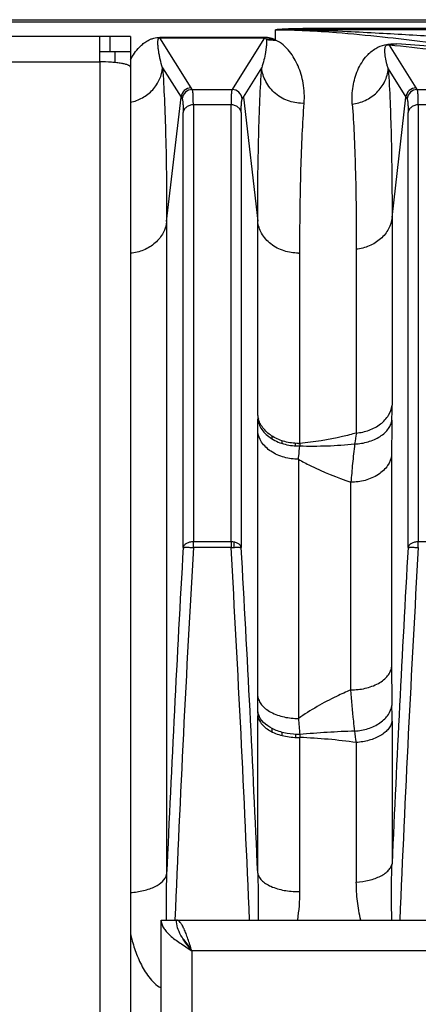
# Model space of a CAD drawing. Extents: x -1622 to 1181, y 8 to 1633.
# Tile 22 of 81: x -673 to -634, y 347 to 443. Entities that reach past the tile are written whole.
import ezdxf

# ---------------------------------------------------------------- set-up
doc = ezdxf.new("R2010")
doc.units = 0
doc.header["$LTSCALE"] = 65.395
doc.layers.get('0').update_dxf_attribs({"linetype": 'CONTINUOUS'})

msp = doc.modelspace()

# ---------------------------------------------------------------- linework, layer by layer
at = {"color": 6, "linetype": 'CONTINUOUS'}
for p, q in [((-852.597, 443.13), (-564.995, 443.13)), ((-658.995, 191.026), (-658.995, 355.026)), ((-658.995, 355.026), (-523.995, 355.026))]:
    msp.add_line(p, q, dxfattribs=at)
at = {"color": 9, "linetype": 'CONTINUOUS'}
for p, q in [((-852.597, 442.922), (-564.995, 442.922)), ((-644.403, 442.255), (-644.403, 442.13)), ((-564.995, 442.255), (-644.403, 442.255)), ((-663.995, 441.485), (-663.995, 439.985)), ((-656.051, 436.463), (-659.123, 441.362)), ((-648.868, 441.362), (-651.939, 436.463)), ((-647.796, 441.137), (-647.796, 442.141)), ((-564.995, 442.13), (-644.403, 442.13)), ((-634.051, 436.463), (-636.668, 440.637)), ((-681.028, 439.005), (-664.995, 439.005)), ((-664.995, 439.005), (-664.995, 308.284)), ((-658.847, 438.423), (-657.046, 435.551)), ((-650.944, 435.551), (-649.155, 438.406)), ((-636.773, 438.305), (-635.046, 435.551)), ((-658.45, 423.371), (-657.046, 435.551)), ((-655.94, 436.288), (-656.051, 436.463)), ((-655.94, 436.288), (-652.05, 436.288)), ((-651.939, 436.463), (-652.05, 436.288)), ((-650.944, 435.551), (-649.545, 423.406)), ((-636.405, 423.762), (-635.046, 435.551)), ((-633.94, 436.288), (-634.051, 436.463)), ((-633.94, 436.288), (-630.05, 436.288)), ((-655.84, 434.796), (-655.84, 392.035)), ((-652.151, 434.796), (-655.84, 434.796)), ((-652.151, 392.035), (-652.151, 434.796)), ((-633.84, 434.796), (-633.84, 392.035)), ((-630.151, 434.796), (-633.84, 434.796)), ((-656.835, 391.473), (-656.835, 434.032)), ((-651.156, 434.032), (-651.156, 391.473)), ((-634.835, 391.473), (-634.835, 434.032)), ((-658.45, 423.371), (-658.45, 359.508)), ((-649.545, 404.395), (-649.545, 423.406)), ((-636.405, 423.762), (-636.405, 405.398)), ((-645.419, 401.671), (-645.419, 420.289)), ((-639.899, 420.67), (-639.899, 402.68)), ((-649.541, 376.895), (-649.541, 402.813)), ((-648.151, 402.388), (-648.151, 402.113)), ((-647.156, 401.662), (-647.156, 401.92)), ((-645.838, 401.43), (-645.839, 401.685)), ((-645.561, 400.115), (-645.561, 374.744)), ((-636.45, 400.511), (-636.45, 379.762)), ((-640.43, 377.547), (-640.43, 397.865)), ((-652.151, 392.035), (-655.84, 392.035)), ((-652.153, 391.48), (-655.838, 391.48)), ((-651.84, 391.494), (-651.84, 392.004)), ((-630.151, 392.035), (-633.84, 392.035)), ((-649.545, 359.601), (-649.545, 375.004)), ((-636.405, 374.481), (-636.405, 360.535)), ((-648.151, 373.771), (-648.151, 373.446)), ((-647.156, 373.083), (-647.156, 373.388)), ((-645.802, 372.894), (-645.802, 373.19)), ((-645.802, 372.892), (-645.802, 373.186)), ((-645.419, 357.806), (-645.419, 372.89)), ((-639.899, 372.398), (-639.899, 358.739)), ((-655.995, 352.026), (-655.995, 194.026)), ((-526.995, 352.026), (-655.995, 352.026))]:
    msp.add_line(p, q, dxfattribs=at)
at = {"color": 3, "linetype": 'CONTINUOUS'}
for p, q in [((-661.995, 441.485), (-866.995, 441.485)), ((-664.995, 439.005), (-664.995, 441.485)), ((-661.995, 439.985), (-661.995, 314.8))]:
    msp.add_line(p, q, dxfattribs=at)
at = {"color": 7, "linetype": 'CONTINUOUS'}
for p, q in [((-661.995, 441.485), (-661.995, 439.985)), ((-661.995, 439.985), (-664.995, 439.985)), ((-663.495, 438.936), (-663.495, 439.985))]:
    msp.add_line(p, q, dxfattribs=at)
at = {"color": 2, "linetype": 'CONTINUOUS'}
for p, q in [((-659.123, 441.391), (-659.123, 441.362)), ((-648.868, 441.391), (-659.123, 441.391)), ((-659.123, 441.362), (-648.868, 441.362)), ((-648.73, 441.257), (-648.077, 441.257)), ((-647.992, 441.225), (-648.715, 441.225)), ((-655.84, 391.48), (-655.84, 392.035)), ((-652.151, 392.035), (-652.151, 391.48)), ((-633.84, 391.48), (-633.84, 392.035))]:
    msp.add_line(p, q, dxfattribs=at)
for centre, radius, start, end in [((-648.865, 439.013), 2.377, 87.07579, 90.0778), ((-647.958, 444.815), 3.682, 258.14067, 272.5249), ((-647.21, 404.704), 2.356, 187.54337, 195.64524), ((-580.394, 404.396), 69.151, 180.00149, 180.28559), ((-647.162, 404.717), 2.405, 195.62471, 196.61541), ((-645.565, 406.956), 5.287, 270.0001, 271.58593), ((-620.242, 400.343), 25.211, 176.97959, 177.54058), ((-553.157, 375.007), 96.388, 179.76023, 180.0018), ((-647.823, 375.714), 1.749, 199.68577, 204.80453), ((-645.565, 379.696), 6.808, 269.99988, 271.23126), ((-591.104, 374.959), 54.354, 181.87508, 182.18242)]:
    msp.add_arc(centre, radius, start, end, dxfattribs=at)
at = {"color": 9, "linetype": 'CONTINUOUS'}
for centre, radius, start, end in [((-646.41, 348.925), 93.227, 88.76666, 90.85215), ((-689.762, -80.013), 523.35, 83.21461, 84.17734), ((-622.571, 457.233), 40.726, 212.16602, 212.45822), ((-655.937, 435.286), 1.002, 90.17869, 174.8411), ((-652.054, 435.286), 1.002, 5.1589, 89.82131), ((-685.412, 457.229), 40.718, 327.54174, 327.83401), ((-600.571, 457.233), 40.726, 212.16602, 212.45822), ((-633.937, 435.286), 1.002, 90.17869, 174.8411), ((-645.565, 424.904), 4.618, 269.99998, 271.81542), ((-718.45, 405.427), 82.045, 358.96959, 359.97976), ((-909.094, 402.759), 259.553, 0.01182, 0.28526), ((-442.042, 400.433), 194.407, 178.96312, 179.97716), ((-223.849, 337.27), 421.16, 171.0653, 171.21281), ((1776.691, 252.543), 2437.489, 176.732532, 177.484862), ((1645.522, 259.091), 2305.165, 176.707589, 177.614647), ((-2952.734, 259.116), 2304.386, 2.385388, 3.292904), ((-3085.637, 252.492), 2438.445, 2.517528, 3.26737), ((1809.385, 251.979), 2448.198, 176.733618, 177.458584), ((1752.638, 254.971), 2390.38, 176.726184, 177.601051), ((-422.406, 379.747), 214.043, 179.99593, 180.99706), ((-997.653, 376.909), 348.112, 359.75331, 359.99761), ((-722.798, 374.541), 86.394, 359.96005, 0.98237), ((-167.04, 414.349), 480.157, 184.73129, 184.91845), ((-647.844, 314.466), 58.474, 82.19046, 87.62254), ((-671.962, 368.696), 32.277, 6.58618, 8.58825), ((-566.775, 356.179), 91.735, 177.91994, 180.71988), ((-663.421, 357.812), 18.002, 351.09782, 359.9814), ((-645.565, 365.824), 8.019, 269.99988, 271.04532)]:
    msp.add_arc(centre, radius, start, end, dxfattribs=at)
at = {"color": 6, "linetype": 'CONTINUOUS'}
for centre in [(-656.048, 435.461), (-634.048, 435.461)]:
    msp.add_arc(centre, 1.002, 90.16724, 174.80909, dxfattribs=at)
at = {"color": 9, "linetype": 'CONTINUOUS'}
for points, knots in [([(-644.403, 442.255), (-644.725, 442.255), (-645.36, 442.252), (-646.277, 442.235), (-647.086, 442.202), (-647.583, 442.167), (-647.796, 442.141)], [0, 0, 0, 0, 0.284668, 0.56073, 0.810096, 1, 1, 1, 1]), ([(-661.996, 439.192), (-661.877, 439.419), (-661.613, 439.859), (-661.206, 440.363), (-660.821, 440.728), (-660.466, 440.997), (-660.09, 441.2), (-659.634, 441.353), (-659.32, 441.391), (-659.123, 441.391)], [0, 0, 0, 0, 0.202232, 0.404065, 0.508697, 0.621019, 0.754111, 0.843988, 1, 1, 1, 1]), ([(-658.847, 438.423), (-658.938, 438.698), (-659.052, 439.108), (-659.167, 439.648), (-659.232, 440.028), (-659.28, 440.391), (-659.304, 440.683), (-659.31, 440.909), (-659.305, 441.046), (-659.291, 441.152), (-659.273, 441.231), (-659.244, 441.297), (-659.194, 441.35), (-659.149, 441.362), (-659.123, 441.362)], [0, 0, 0, 0, 0.282925, 0.414317, 0.539452, 0.658521, 0.771607, 0.825928, 0.878828, 0.904864, 0.930892, 0.958015, 0.974035, 1, 1, 1, 1]), ([(-647.796, 442.141), (-645.814, 442.141), (-642.32, 441.949), (-637.442, 441.484), (-633.195, 440.989), (-627.858, 440.272), (-621.454, 439.254), (-616.419, 438.292), (-613.968, 437.78)], [0, 0, 0, 0, 0.174164, 0.307024, 0.430473, 0.549753, 0.780078, 1, 1, 1, 1]), ([(-644.403, 442.13), (-643.204, 442.094), (-640.953, 442), (-636.753, 441.781), (-631.892, 441.495), (-626.284, 441.144), (-619.188, 440.679), (-610.759, 440.092), (-604.133, 439.584), (-600.944, 439.322)], [0, 0, 0, 0, 0.082615, 0.155174, 0.289753, 0.417991, 0.542215, 0.779601, 1, 1, 1, 1]), ([(-648.715, 441.212), (-648.701, 441.164), (-648.688, 441.062), (-648.682, 440.856), (-648.697, 440.59), (-648.733, 440.261), (-648.802, 439.792), (-648.929, 439.168), (-649.069, 438.666), (-649.155, 438.406)], [0, 0, 0, 0, 0.052967, 0.106358, 0.216662, 0.332271, 0.453421, 0.713401, 1, 1, 1, 1]), ([(-645.002, 434.945), (-644.953, 435.602), (-645.014, 436.86), (-645.524, 438.592), (-646.386, 440.091), (-647.261, 440.888), (-647.796, 441.137)], [0, 0, 0, 0, 0.277063, 0.523328, 0.75187, 1, 1, 1, 1]), ([(-640.291, 434.875), (-640.333, 435.451), (-640.298, 436.314), (-640.054, 437.416), (-639.776, 438.197), (-639.386, 438.951), (-638.941, 439.547), (-638.463, 440.008), (-637.908, 440.406), (-637.056, 440.758), (-636.334, 440.802), (-635.939, 440.771)], [0, 0, 0, 0, 0.207947, 0.307538, 0.406022, 0.505859, 0.61238, 0.672551, 0.744759, 0.85717, 1, 1, 1, 1]), ([(-636.773, 438.305), (-636.809, 438.416), (-636.875, 438.636), (-636.959, 438.965), (-637.026, 439.286), (-637.076, 439.599), (-637.101, 439.856), (-637.109, 440.059), (-637.106, 440.208), (-637.091, 440.357), (-637.056, 440.511), (-636.979, 440.636), (-636.872, 440.676), (-636.776, 440.675), (-636.708, 440.653), (-636.668, 440.637)], [0, 0, 0, 0, 0.129725, 0.255078, 0.376294, 0.493597, 0.607268, 0.662912, 0.717953, 0.772795, 0.828782, 0.895033, 0.922083, 0.952182, 1, 1, 1, 1]), ([(-635.939, 440.771), (-636, 440.752), (-636.238, 440.683), (-636.485, 440.646), (-636.668, 440.637)], [0, 0, 0, 0, 0.258598, 1, 1, 1, 1]), ([(-626.625, 440.023), (-627.374, 440.083), (-630.479, 440.335), (-633.583, 440.588), (-635.939, 440.771)], [0, 0, 0, 0, 0.24134, 1, 1, 1, 1]), ([(-661.995, 435.046), (-661.586, 435.131), (-660.779, 435.43), (-659.774, 436.222), (-659.093, 437.261), (-658.885, 438.043), (-658.847, 438.423)], [0, 0, 0, 0, 0.254958, 0.51558, 0.767446, 1, 1, 1, 1]), ([(-658.847, 438.423), (-658.775, 437.399), (-658.655, 435.195), (-658.485, 430.178), (-658.45, 426.184), (-658.45, 423.371)], [0, 0, 0, 0, 0.204397, 0.439616, 1, 1, 1, 1]), ([(-649.545, 423.406), (-649.545, 426.205), (-649.51, 430.183), (-649.343, 435.183), (-649.225, 437.383), (-649.155, 438.406)], [0, 0, 0, 0, 0.55959, 0.795003, 1, 1, 1, 1]), ([(-645.002, 434.945), (-645.486, 434.928), (-646.5, 435.069), (-647.854, 435.809), (-648.818, 436.99), (-649.107, 437.945), (-649.155, 438.406)], [0, 0, 0, 0, 0.245562, 0.507559, 0.764865, 1, 1, 1, 1]), ([(-640.291, 434.876), (-639.858, 434.926), (-638.981, 435.171), (-637.85, 435.941), (-637.057, 437.036), (-636.815, 437.889), (-636.773, 438.305)], [0, 0, 0, 0, 0.24775, 0.507487, 0.762769, 1, 1, 1, 1]), ([(-636.773, 438.305), (-636.632, 436.166), (-636.448, 431.318), (-636.405, 426.468), (-636.405, 423.762)], [0, 0, 0, 0, 0.44211, 1, 1, 1, 1]), ([(-655.84, 434.796), (-655.84, 434.99), (-655.843, 435.333), (-655.858, 435.733), (-655.878, 435.983), (-655.894, 436.118), (-655.913, 436.216), (-655.929, 436.269), (-655.94, 436.288)], [0, 0, 0, 0, 0.387559, 0.68543, 0.799474, 0.889831, 0.956484, 1, 1, 1, 1]), ([(-652.05, 436.288), (-652.061, 436.269), (-652.078, 436.216), (-652.097, 436.118), (-652.113, 435.983), (-652.133, 435.733), (-652.148, 435.333), (-652.151, 434.99), (-652.151, 434.796)], [0, 0, 0, 0, 0.043516, 0.110169, 0.200526, 0.314569, 0.612441, 1, 1, 1, 1]), ([(-633.84, 434.796), (-633.84, 434.99), (-633.843, 435.333), (-633.858, 435.733), (-633.878, 435.983), (-633.894, 436.118), (-633.913, 436.216), (-633.929, 436.269), (-633.94, 436.288)], [0, 0, 0, 0, 0.387559, 0.68543, 0.799474, 0.889831, 0.956484, 1, 1, 1, 1]), ([(-656.935, 435.376), (-656.925, 435.359), (-656.908, 435.311), (-656.889, 435.223), (-656.873, 435.101), (-656.853, 434.876), (-656.838, 434.515), (-656.835, 434.207), (-656.835, 434.032)], [0, 0, 0, 0, 0.044151, 0.111076, 0.201472, 0.315436, 0.613079, 1, 1, 1, 1]), ([(-655.84, 434.796), (-655.958, 434.796), (-656.198, 434.76), (-656.519, 434.598), (-656.752, 434.343), (-656.823, 434.132), (-656.835, 434.032)], [0, 0, 0, 0, 0.25849, 0.525738, 0.777273, 1, 1, 1, 1]), ([(-651.156, 434.032), (-651.167, 434.132), (-651.239, 434.343), (-651.472, 434.598), (-651.793, 434.76), (-652.033, 434.796), (-652.151, 434.796)], [0, 0, 0, 0, 0.222727, 0.474262, 0.74151, 1, 1, 1, 1]), ([(-651.156, 434.032), (-651.156, 434.207), (-651.153, 434.515), (-651.138, 434.875), (-651.118, 435.101), (-651.102, 435.222), (-651.083, 435.311), (-651.066, 435.359), (-651.055, 435.376)], [0, 0, 0, 0, 0.386877, 0.684499, 0.798469, 0.88888, 0.955827, 1, 1, 1, 1]), ([(-645.419, 420.289), (-645.419, 423.024), (-645.381, 426.91), (-645.203, 431.795), (-645.077, 433.945), (-645.002, 434.945)], [0, 0, 0, 0, 0.559516, 0.79493, 1, 1, 1, 1]), ([(-640.291, 434.875), (-640.221, 433.901), (-640.102, 431.809), (-639.935, 427.074), (-639.899, 423.313), (-639.899, 420.67)], [0, 0, 0, 0, 0.20629, 0.442098, 1, 1, 1, 1]), ([(-634.935, 435.376), (-634.925, 435.359), (-634.908, 435.311), (-634.889, 435.223), (-634.873, 435.101), (-634.853, 434.876), (-634.838, 434.515), (-634.835, 434.207), (-634.835, 434.032)], [0, 0, 0, 0, 0.044151, 0.111076, 0.201472, 0.315436, 0.613079, 1, 1, 1, 1]), ([(-633.84, 434.796), (-633.958, 434.796), (-634.198, 434.76), (-634.519, 434.598), (-634.752, 434.343), (-634.823, 434.132), (-634.835, 434.032)], [0, 0, 0, 0, 0.25849, 0.525738, 0.777273, 1, 1, 1, 1]), ([(-658.45, 423.371), (-658.493, 422.994), (-658.74, 422.211), (-659.539, 421.218), (-660.678, 420.524), (-661.557, 420.313), (-661.995, 420.271)], [0, 0, 0, 0, 0.224198, 0.473908, 0.738968, 1, 1, 1, 1]), ([(-645.565, 420.286), (-646.036, 420.286), (-647.001, 420.433), (-648.288, 421.099), (-649.214, 422.143), (-649.498, 422.998), (-649.545, 423.406)], [0, 0, 0, 0, 0.257111, 0.523503, 0.775587, 1, 1, 1, 1]), ([(-636.405, 423.762), (-636.448, 423.383), (-636.696, 422.599), (-637.493, 421.612), (-638.613, 420.927), (-639.471, 420.713), (-639.899, 420.667)], [0, 0, 0, 0, 0.228029, 0.47923, 0.742784, 1, 1, 1, 1]), ([(-639.899, 402.68), (-639.475, 402.72), (-638.634, 402.902), (-637.52, 403.49), (-636.71, 404.351), (-636.449, 405.06), (-636.405, 405.398)], [0, 0, 0, 0, 0.268842, 0.538067, 0.784663, 1, 1, 1, 1]), ([(-640.066, 401.609), (-639.623, 401.629), (-638.96, 401.732), (-638.136, 402.03), (-637.58, 402.325), (-637.116, 402.684), (-636.759, 403.085), (-636.523, 403.512), (-636.439, 403.809), (-636.418, 403.953)], [0, 0, 0, 0, 0.285202, 0.427201, 0.562802, 0.688529, 0.803007, 0.906149, 1, 1, 1, 1]), ([(-645.561, 400.115), (-646.031, 400.115), (-646.98, 400.239), (-648.255, 400.799), (-649.192, 401.69), (-649.493, 402.451), (-649.541, 402.808)], [0, 0, 0, 0, 0.271438, 0.545427, 0.791846, 1, 1, 1, 1]), ([(-639.899, 402.68), (-640.35, 402.554), (-642.163, 402.089), (-644.02, 401.79), (-645.419, 401.671)], [0, 0, 0, 0, 0.250193, 1, 1, 1, 1]), ([(-645.561, 400.115), (-645.55, 400.223), (-645.507, 400.659), (-645.463, 401.096), (-645.43, 401.425)], [0, 0, 0, 0, 0.247349, 1, 1, 1, 1]), ([(-645.43, 401.425), (-644.536, 401.396), (-642.745, 401.404), (-640.957, 401.522), (-640.066, 401.609)], [0, 0, 0, 0, 0.49962, 1, 1, 1, 1]), ([(-640.066, 401.609), (-640.105, 401.286), (-640.172, 400.646), (-640.27, 399.698), (-640.354, 398.773), (-640.408, 398.165), (-640.43, 397.865)], [0, 0, 0, 0, 0.259613, 0.513126, 0.760071, 1, 1, 1, 1]), ([(-645.561, 400.115), (-645.181, 399.9), (-643.528, 399.026), (-641.787, 398.325), (-640.43, 397.865)], [0, 0, 0, 0, 0.233438, 1, 1, 1, 1]), ([(-636.45, 400.511), (-636.498, 400.157), (-636.803, 399.405), (-637.746, 398.532), (-639.018, 397.985), (-639.962, 397.865), (-640.43, 397.865)], [0, 0, 0, 0, 0.207313, 0.453722, 0.728268, 1, 1, 1, 1]), ([(-640.43, 377.547), (-639.964, 377.547), (-639.035, 377.645), (-637.949, 378.029), (-637.234, 378.503), (-636.834, 378.897), (-636.567, 379.32), (-636.473, 379.619), (-636.45, 379.762)], [0, 0, 0, 0, 0.286122, 0.568678, 0.696205, 0.810209, 0.910608, 1, 1, 1, 1]), ([(-649.541, 376.9), (-649.518, 376.76), (-649.424, 376.47), (-649.159, 376.06), (-648.761, 375.677), (-648.046, 375.215), (-646.959, 374.84), (-646.029, 374.744), (-645.561, 374.744)], [0, 0, 0, 0, 0.087357, 0.186077, 0.298994, 0.426174, 0.710308, 1, 1, 1, 1]), ([(-640.43, 377.547), (-640.901, 377.347), (-642.679, 376.545), (-644.383, 375.572), (-645.561, 374.744)], [0, 0, 0, 0, 0.262249, 1, 1, 1, 1]), ([(-640.048, 373.515), (-640.087, 373.839), (-640.24, 375.181), (-640.356, 376.526), (-640.43, 377.547)], [0, 0, 0, 0, 0.241755, 1, 1, 1, 1]), ([(-640.048, 373.515), (-639.61, 373.546), (-638.953, 373.666), (-638.14, 373.987), (-637.586, 374.302), (-637.121, 374.683), (-636.664, 375.222), (-636.463, 375.707), (-636.417, 376.023)], [0, 0, 0, 0, 0.278063, 0.418262, 0.553556, 0.680514, 0.79745, 1, 1, 1, 1]), ([(-636.405, 374.48), (-636.426, 374.353), (-636.511, 374.09), (-636.745, 373.718), (-637.092, 373.369), (-637.538, 373.057), (-638.067, 372.798), (-638.852, 372.53), (-639.479, 372.428), (-639.899, 372.398)], [0, 0, 0, 0, 0.089304, 0.188993, 0.30166, 0.42727, 0.564129, 0.708397, 1, 1, 1, 1]), ([(-640.048, 373.515), (-640.945, 373.484), (-642.74, 373.397), (-644.533, 373.264), (-645.429, 373.181)], [0, 0, 0, 0, 0.499535, 1, 1, 1, 1]), ([(-639.899, 358.739), (-639.478, 358.765), (-638.852, 358.853), (-638.064, 359.085), (-637.536, 359.308), (-637.092, 359.576), (-636.747, 359.875), (-636.513, 360.195), (-636.426, 360.425), (-636.405, 360.535)], [0, 0, 0, 0, 0.304219, 0.452787, 0.591735, 0.716643, 0.825659, 0.918956, 1, 1, 1, 1]), ([(-636.413, 355.026), (-636.454, 355.932), (-636.476, 357.77), (-636.438, 359.607), (-636.405, 360.536)], [0, 0, 0, 0, 0.493939, 1, 1, 1, 1]), ([(-661.995, 357.725), (-661.564, 357.748), (-660.924, 357.833), (-660.115, 358.069), (-659.252, 358.426), (-658.557, 358.972), (-658.45, 359.508)], [0, 0, 0, 0, 0.312685, 0.464416, 0.605318, 1, 1, 1, 1]), ([(-649.545, 359.601), (-649.522, 359.483), (-649.424, 359.236), (-649.156, 358.895), (-648.758, 358.578), (-648.037, 358.191), (-646.953, 357.884), (-646.033, 357.805), (-645.565, 357.805)], [0, 0, 0, 0, 0.077689, 0.169045, 0.278012, 0.404851, 0.697037, 1, 1, 1, 1]), ([(-649.545, 359.601), (-649.532, 359.219), (-649.487, 357.695), (-649.476, 356.169), (-649.491, 355.026)], [0, 0, 0, 0, 0.25057, 1, 1, 1, 1]), ([(-639.457, 355.026), (-639.612, 355.632), (-639.83, 356.866), (-639.899, 358.115), (-639.899, 358.739)], [0, 0, 0, 0, 0.500696, 1, 1, 1, 1]), ([(-661.996, 353.707), (-661.885, 353.211), (-661.616, 352.221), (-661.045, 350.778), (-660.248, 349.412), (-659.467, 348.639), (-658.996, 348.378)], [0, 0, 0, 0, 0.243826, 0.490614, 0.7417, 1, 1, 1, 1])]:
    msp.add_open_spline(points, degree=3, knots=knots, dxfattribs=at)
at = {"color": 2, "linetype": 'CONTINUOUS'}
for points, knots in [([(-648.868, 441.362), (-648.838, 441.362), (-648.792, 441.348), (-648.749, 441.297), (-648.733, 441.264), (-648.725, 441.243)], [0, 0, 0, 0, 0.451725, 0.65722, 1, 1, 1, 1]), ([(-647.796, 441.137), (-647.906, 441.192), (-648.21, 441.318), (-648.538, 441.377), (-648.744, 441.388)], [0, 0, 0, 0, 0.374075, 1, 1, 1, 1]), ([(-649.544, 404.052), (-649.521, 403.879), (-649.427, 403.522), (-649.046, 402.81), (-648.196, 402.042), (-646.88, 401.512), (-645.908, 401.412), (-645.43, 401.425)], [0, 0, 0, 0, 0.098901, 0.207271, 0.453706, 0.728937, 1, 1, 1, 1]), ([(-645.565, 401.669), (-646.01, 401.669), (-646.883, 401.778), (-648.064, 402.261), (-648.986, 403.016), (-649.365, 403.687), (-649.467, 404.029)], [0, 0, 0, 0, 0.275212, 0.537832, 0.77947, 1, 1, 1, 1]), ([(-655.84, 392.035), (-655.961, 392.035), (-656.194, 392.009), (-656.504, 391.895), (-656.738, 391.718), (-656.823, 391.552), (-656.835, 391.473)], [0, 0, 0, 0, 0.295733, 0.568324, 0.802423, 1, 1, 1, 1]), ([(-656.835, 391.473), (-656.827, 391.479), (-656.794, 391.485), (-656.732, 391.494), (-656.634, 391.498), (-656.507, 391.501), (-656.355, 391.5), (-656.129, 391.495), (-655.955, 391.487), (-655.838, 391.48)], [0, 0, 0, 0, 0.031268, 0.094644, 0.19261, 0.321977, 0.47716, 0.648579, 1, 1, 1, 1]), ([(-652.153, 391.48), (-652.036, 391.487), (-651.862, 391.495), (-651.636, 391.5), (-651.484, 391.501), (-651.356, 391.498), (-651.259, 391.494), (-651.196, 391.485), (-651.164, 391.479), (-651.156, 391.473)], [0, 0, 0, 0, 0.351395, 0.522811, 0.677997, 0.807371, 0.905344, 0.968727, 1, 1, 1, 1]), ([(-651.156, 391.473), (-651.168, 391.552), (-651.253, 391.718), (-651.486, 391.895), (-651.797, 392.009), (-652.03, 392.035), (-652.151, 392.035)], [0, 0, 0, 0, 0.197577, 0.431676, 0.704267, 1, 1, 1, 1]), ([(-633.84, 392.035), (-633.961, 392.035), (-634.194, 392.009), (-634.504, 391.895), (-634.738, 391.718), (-634.823, 391.552), (-634.835, 391.473)], [0, 0, 0, 0, 0.295733, 0.568324, 0.802423, 1, 1, 1, 1]), ([(-634.835, 391.473), (-634.827, 391.479), (-634.795, 391.485), (-634.732, 391.494), (-634.635, 391.498), (-634.508, 391.501), (-634.356, 391.5), (-634.13, 391.495), (-633.956, 391.487), (-633.839, 391.48)], [0, 0, 0, 0, 0.031265, 0.094621, 0.192553, 0.321882, 0.47704, 0.648458, 1, 1, 1, 1]), ([(-649.545, 375.004), (-649.52, 374.857), (-649.419, 374.559), (-649.139, 374.153), (-648.742, 373.788), (-648.047, 373.352), (-646.974, 372.985), (-646.047, 372.888), (-645.565, 372.888)], [0, 0, 0, 0, 0.09243, 0.192597, 0.303354, 0.425601, 0.70015, 1, 1, 1, 1]), ([(-649.47, 375.124), (-649.479, 375.148), (-649.51, 375.242), (-649.533, 375.338), (-649.544, 375.41)], [0, 0, 0, 0, 0.256958, 1, 1, 1, 1]), ([(-645.429, 373.181), (-645.845, 373.173), (-646.478, 373.222), (-647.297, 373.415), (-648.323, 373.785), (-649.128, 374.366), (-649.411, 374.98)], [0, 0, 0, 0, 0.274688, 0.415845, 0.553753, 1, 1, 1, 1]), ([(-655.995, 352.026), (-656.137, 352.249), (-656.401, 352.663), (-656.703, 353.055), (-656.867, 353.213)], [0, 0, 0, 0, 0.536955, 1, 1, 1, 1])]:
    msp.add_open_spline(points, degree=3, knots=knots, dxfattribs=at)
msp.add_open_spline([(-648.725, 441.243), (-648.721, 441.233), (-648.718, 441.223), (-648.715, 441.212)], degree=3, dxfattribs=at)
at = {"color": 3, "linetype": 'CONTINUOUS'}
msp.add_open_spline([(-661.995, 438.485), (-661.995, 438.523), (-662.043, 438.586), (-662.13, 438.641), (-662.278, 438.711), (-662.529, 438.786), (-662.899, 438.862), (-663.349, 438.924), (-664.056, 438.988), (-664.612, 439.005), (-664.995, 439.005)], degree=3, knots=[0, 0, 0, 0, 0.0375, 0.065438, 0.100819, 0.194373, 0.316765, 0.464143, 0.631322, 1, 1, 1, 1], dxfattribs=at)
at = {"color": 6, "linetype": 'CONTINUOUS'}
for points, knots in [([(-658.995, 355.026), (-658.995, 354.9), (-658.952, 354.634), (-658.77, 354.252), (-658.485, 353.877), (-657.955, 353.356), (-657.112, 352.737), (-656.381, 352.271), (-655.995, 352.026)], [0, 0, 0, 0, 0.086489, 0.180413, 0.28672, 0.407305, 0.687399, 1, 1, 1, 1]), ([(-655.995, 352.026), (-656.19, 352.274), (-656.569, 352.755), (-657.063, 353.492), (-657.409, 354.246), (-657.495, 354.773), (-657.495, 355.026)], [0, 0, 0, 0, 0.276595, 0.538425, 0.777823, 1, 1, 1, 1]), ([(-655.995, 352.026), (-656.117, 352.41), (-656.295, 352.969), (-656.547, 353.675), (-656.73, 354.127), (-656.913, 354.5), (-657.095, 354.782), (-657.281, 354.972), (-657.43, 355.026), (-657.495, 355.026)], [0, 0, 0, 0, 0.349768, 0.509488, 0.651903, 0.772828, 0.869754, 0.94319, 1, 1, 1, 1])]:
    msp.add_open_spline(points, degree=3, knots=knots, dxfattribs=at)

doc.saveas('drawing.dxf')
